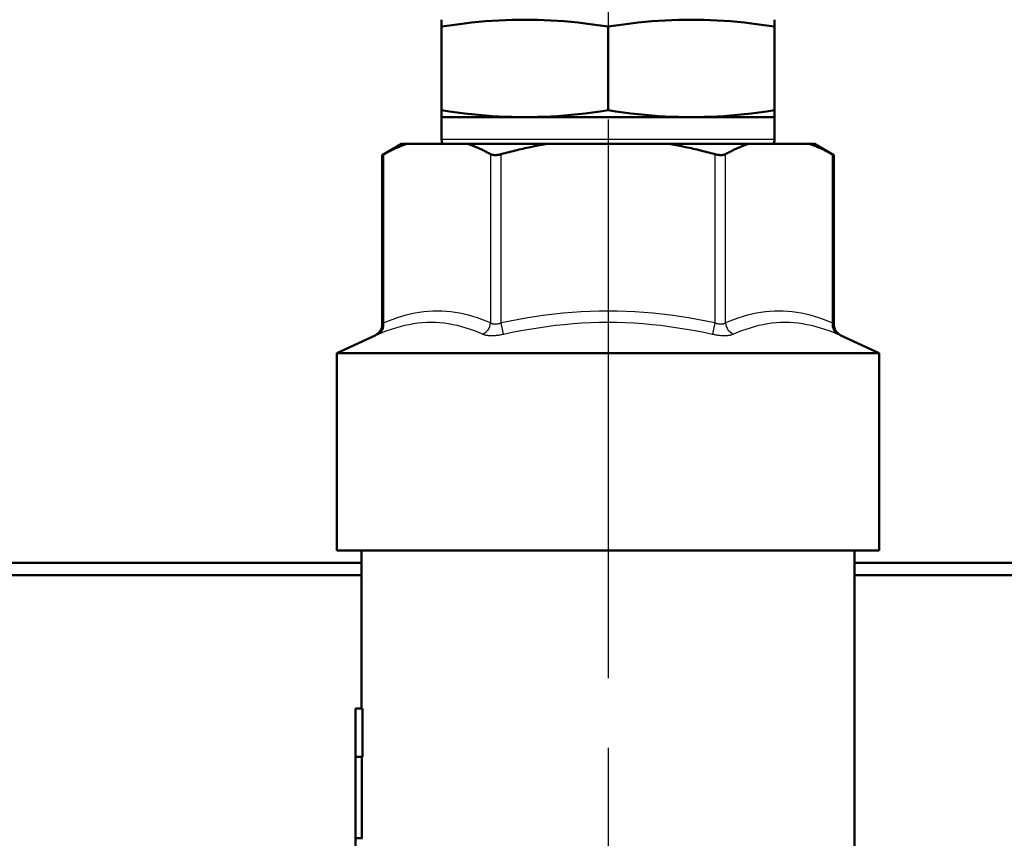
# Model space of a CAD drawing. Header units: millimetres. Extents: x 123 to 1447, y 427 to 1954.
# Tile 17 of 20: x 1209 to 1289, y 1555 to 1622. Entities that reach past the tile are written whole.
import ezdxf

# ---------------------------------------------------------------- set-up
doc = ezdxf.new("R2010")
doc.units = ezdxf.units.MM
doc.header["$LTSCALE"] = 8
doc.linetypes.add('CHAIN', pattern=[0.3543, 0.2362, -0.0295, 0.0591, -0.0295])
for name, color, linetype, lineweight in [('Mittelpunktmarkierung(DIN)', 4, 'CHAIN', 25), ('Sichtbare Kanten(DIN)', 7, 'Continuous', 50), ('Sichtbare tangentiale Kanten(DIN)', 3, 'Continuous', 25)]:
    doc.layers.add(name, color=color, linetype=linetype, lineweight=lineweight)

msp = doc.modelspace()

# ---------------------------------------------------------------- linework, layer by layer
at = {"layer": 'Mittelpunktmarkierung(DIN)', "linetype": 'CHAIN', "ltscale": 23.990969}
msp.add_line((1256.929, 1953.568), (1256.929, 957.332), dxfattribs=at)
at = {"layer": 'Sichtbare Kanten(DIN)'}
for p, q in [((1243.429, 1621.668), (1243.429, 1621.108)), ((1270.43, 1621.108), (1270.43, 1621.668)), ((1243.429, 1614.319), (1243.429, 1621.108)), ((1256.929, 1614.319), (1256.929, 1621.108)), ((1270.43, 1614.319), (1270.43, 1621.108)), ((1243.429, 1614.319), (1243.429, 1613.759)), ((1270.429, 1613.759), (1243.429, 1613.759)), ((1243.429, 1613.759), (1243.429, 1613.759)), ((1243.429, 1613.759), (1243.429, 1611.932)), ((1270.429, 1613.759), (1270.43, 1613.759)), ((1270.429, 1613.759), (1270.429, 1611.932)), ((1270.43, 1613.759), (1270.43, 1614.319)), ((1240.186, 1611.589), (1238.609, 1610.678)), ((1240.606, 1611.589), (1240.186, 1611.589)), ((1245.539, 1611.589), (1240.606, 1611.589)), ((1251.996, 1611.589), (1245.539, 1611.589)), ((1261.862, 1611.589), (1251.996, 1611.589)), ((1268.319, 1611.589), (1261.862, 1611.589)), ((1273.252, 1611.589), (1268.319, 1611.589)), ((1273.672, 1611.589), (1273.252, 1611.589)), ((1273.672, 1611.589), (1275.25, 1610.678)), ((1238.743, 1610.751), (1238.609, 1610.678)), ((1238.609, 1596.942), (1238.609, 1610.678)), ((1275.25, 1610.678), (1275.116, 1610.751)), ((1275.25, 1596.942), (1275.25, 1610.678)), ((1238.031, 1596.035), (1234.929, 1594.589)), ((1275.827, 1596.035), (1278.929, 1594.589)), ((1234.929, 1594.589), (1278.929, 1594.589)), ((1234.929, 1578.589), (1234.929, 1594.589)), ((1278.929, 1578.589), (1278.929, 1594.589)), ((1234.929, 1578.589), (1278.929, 1578.589)), ((1236.929, 1565.764), (1236.929, 1578.589)), ((1276.929, 1547.589), (1276.929, 1578.589)), ((1152.929, 1577.589), (1236.929, 1577.589)), ((1276.929, 1577.589), (1360.929, 1577.589)), ((1236.929, 1576.589), (1151.929, 1576.589)), ((1361.929, 1576.589), (1276.929, 1576.589)), ((1236.429, 1565.764), (1237.012, 1565.764)), ((1236.429, 1561.846), (1236.429, 1565.764)), ((1237.012, 1565.764), (1237.012, 1561.846)), ((1236.429, 1555.225), (1236.429, 1561.846)), ((1236.429, 1561.846), (1237.012, 1561.846)), ((1236.964, 1561.846), (1236.964, 1555.225)), ((1236.429, 1555.225), (1237.012, 1555.225)), ((1236.429, 1551.155), (1236.429, 1555.225))]:
    msp.add_line(p, q, dxfattribs=at)
at = {"layer": 'Sichtbare Kanten(DIN)', "flags": 128}
for points in [[(1243.429, 1621.108), (1244.067, 1621.203), (1244.684, 1621.288), (1245.282, 1621.363), (1245.864, 1621.429), (1246.433, 1621.487), (1246.989, 1621.536), (1247.535, 1621.576), (1248.074, 1621.61), (1248.606, 1621.635), (1249.133, 1621.653), (1249.657, 1621.664), (1250.179, 1621.668), (1250.701, 1621.664), (1251.225, 1621.653), (1251.752, 1621.635), (1252.284, 1621.61), (1252.823, 1621.576), (1253.369, 1621.536), (1253.925, 1621.487), (1254.494, 1621.429), (1255.076, 1621.363), (1255.674, 1621.288), (1256.291, 1621.203), (1256.929, 1621.108)], [(1256.929, 1621.108), (1257.567, 1621.203), (1258.184, 1621.288), (1258.783, 1621.363), (1259.365, 1621.429), (1259.933, 1621.487), (1260.489, 1621.536), (1261.036, 1621.576), (1261.574, 1621.61), (1262.106, 1621.635), (1262.633, 1621.653), (1263.157, 1621.664), (1263.68, 1621.668), (1264.202, 1621.664), (1264.726, 1621.653), (1265.253, 1621.635), (1265.785, 1621.61), (1266.323, 1621.576), (1266.87, 1621.536), (1267.426, 1621.487), (1267.994, 1621.429), (1268.576, 1621.363), (1269.175, 1621.288), (1269.792, 1621.203), (1270.43, 1621.108)], [(1256.929, 1614.319), (1256.291, 1614.223), (1255.674, 1614.139), (1255.076, 1614.063), (1254.494, 1613.997), (1253.925, 1613.94), (1253.369, 1613.891), (1252.823, 1613.85), (1252.284, 1613.817), (1251.752, 1613.792), (1251.225, 1613.773), (1250.701, 1613.763), (1250.179, 1613.759), (1249.657, 1613.763), (1249.133, 1613.773), (1248.606, 1613.792), (1248.074, 1613.817), (1247.535, 1613.85), (1246.989, 1613.891), (1246.433, 1613.94), (1245.864, 1613.997), (1245.282, 1614.063), (1244.684, 1614.139), (1244.067, 1614.223), (1243.429, 1614.319)], [(1270.43, 1614.319), (1269.792, 1614.223), (1269.175, 1614.139), (1268.576, 1614.063), (1267.994, 1613.997), (1267.426, 1613.94), (1266.87, 1613.891), (1266.323, 1613.85), (1265.785, 1613.817), (1265.253, 1613.792), (1264.726, 1613.773), (1264.202, 1613.763), (1263.68, 1613.759), (1263.157, 1613.763), (1262.633, 1613.773), (1262.106, 1613.792), (1261.574, 1613.817), (1261.036, 1613.85), (1260.489, 1613.891), (1259.933, 1613.94), (1259.365, 1613.997), (1258.783, 1614.063), (1258.184, 1614.139), (1257.567, 1614.223), (1256.929, 1614.319)], [(1240.606, 1611.589), (1240.531, 1611.563), (1240.456, 1611.536), (1240.381, 1611.509), (1240.305, 1611.481), (1240.23, 1611.452), (1240.154, 1611.422), (1240.078, 1611.392), (1240.001, 1611.36), (1239.925, 1611.328), (1239.848, 1611.295), (1239.771, 1611.262), (1239.694, 1611.227), (1239.616, 1611.192), (1239.538, 1611.156), (1239.46, 1611.12), (1239.382, 1611.082), (1239.303, 1611.043), (1239.224, 1611.004), (1239.145, 1610.964), (1239.065, 1610.923), (1238.985, 1610.882), (1238.905, 1610.839), (1238.824, 1610.796), (1238.743, 1610.751)], [(1247.403, 1610.751), (1247.322, 1610.796), (1247.241, 1610.839), (1247.161, 1610.882), (1247.081, 1610.923), (1247.001, 1610.964), (1246.922, 1611.004), (1246.843, 1611.043), (1246.764, 1611.082), (1246.686, 1611.12), (1246.608, 1611.156), (1246.53, 1611.192), (1246.452, 1611.227), (1246.375, 1611.262), (1246.298, 1611.295), (1246.221, 1611.328), (1246.144, 1611.36), (1246.068, 1611.392), (1245.992, 1611.422), (1245.916, 1611.452), (1245.84, 1611.481), (1245.765, 1611.509), (1245.689, 1611.536), (1245.614, 1611.563), (1245.539, 1611.589)], [(1251.996, 1611.589), (1251.846, 1611.563), (1251.696, 1611.536), (1251.545, 1611.509), (1251.394, 1611.481), (1251.243, 1611.452), (1251.091, 1611.422), (1250.939, 1611.392), (1250.786, 1611.36), (1250.633, 1611.328), (1250.479, 1611.295), (1250.325, 1611.262), (1250.171, 1611.227), (1250.016, 1611.192), (1249.86, 1611.156), (1249.704, 1611.12), (1249.547, 1611.082), (1249.389, 1611.043), (1249.231, 1611.004), (1249.073, 1610.964), (1248.913, 1610.923), (1248.753, 1610.882), (1248.593, 1610.839), (1248.431, 1610.796), (1248.269, 1610.751)], [(1265.59, 1610.751), (1265.427, 1610.796), (1265.266, 1610.839), (1265.105, 1610.882), (1264.945, 1610.923), (1264.786, 1610.964), (1264.627, 1611.004), (1264.469, 1611.043), (1264.312, 1611.082), (1264.155, 1611.12), (1263.999, 1611.156), (1263.843, 1611.192), (1263.688, 1611.227), (1263.533, 1611.262), (1263.379, 1611.295), (1263.226, 1611.328), (1263.072, 1611.36), (1262.92, 1611.392), (1262.767, 1611.422), (1262.616, 1611.452), (1262.464, 1611.481), (1262.313, 1611.509), (1262.162, 1611.536), (1262.012, 1611.563), (1261.862, 1611.589)], [(1268.319, 1611.589), (1268.244, 1611.563), (1268.169, 1611.536), (1268.094, 1611.509), (1268.018, 1611.481), (1267.942, 1611.452), (1267.867, 1611.422), (1267.79, 1611.392), (1267.714, 1611.36), (1267.638, 1611.328), (1267.561, 1611.295), (1267.484, 1611.262), (1267.406, 1611.227), (1267.329, 1611.192), (1267.251, 1611.156), (1267.173, 1611.12), (1267.094, 1611.082), (1267.016, 1611.043), (1266.937, 1611.004), (1266.857, 1610.964), (1266.778, 1610.923), (1266.698, 1610.882), (1266.617, 1610.839), (1266.537, 1610.796), (1266.456, 1610.751)], [(1275.116, 1610.751), (1275.035, 1610.796), (1274.954, 1610.839), (1274.874, 1610.882), (1274.794, 1610.923), (1274.714, 1610.964), (1274.635, 1611.004), (1274.556, 1611.043), (1274.477, 1611.082), (1274.398, 1611.12), (1274.32, 1611.156), (1274.243, 1611.192), (1274.165, 1611.227), (1274.088, 1611.262), (1274.011, 1611.295), (1273.934, 1611.328), (1273.857, 1611.36), (1273.781, 1611.392), (1273.705, 1611.422), (1273.629, 1611.452), (1273.553, 1611.481), (1273.478, 1611.509), (1273.402, 1611.536), (1273.327, 1611.563), (1273.252, 1611.589)], [(1248.269, 1610.751), (1248.226, 1610.74), (1248.182, 1610.729), (1248.139, 1610.72), (1248.095, 1610.711), (1248.052, 1610.703), (1248.01, 1610.697), (1247.967, 1610.691), (1247.926, 1610.686), (1247.885, 1610.683), (1247.845, 1610.68), (1247.807, 1610.679), (1247.769, 1610.678), (1247.732, 1610.679), (1247.697, 1610.68), (1247.662, 1610.683), (1247.627, 1610.686), (1247.594, 1610.691), (1247.563, 1610.697), (1247.532, 1610.703), (1247.503, 1610.711), (1247.476, 1610.72), (1247.45, 1610.729), (1247.425, 1610.74), (1247.403, 1610.751)], [(1266.456, 1610.751), (1266.433, 1610.74), (1266.409, 1610.729), (1266.383, 1610.72), (1266.355, 1610.711), (1266.326, 1610.703), (1266.296, 1610.697), (1266.264, 1610.691), (1266.231, 1610.686), (1266.197, 1610.683), (1266.162, 1610.68), (1266.126, 1610.679), (1266.09, 1610.678), (1266.052, 1610.679), (1266.013, 1610.68), (1265.973, 1610.683), (1265.933, 1610.686), (1265.891, 1610.691), (1265.849, 1610.697), (1265.806, 1610.703), (1265.763, 1610.711), (1265.72, 1610.72), (1265.676, 1610.729), (1265.633, 1610.74), (1265.59, 1610.751)]]:
    msp.add_lwpolyline(points, dxfattribs=at)
at = {"layer": 'Sichtbare Kanten(DIN)'}
for centre, radius, start, end in [((1244.239, 1611.932), 0.81, 180, 205.1081), ((1269.619, 1611.932), 0.81, 334.8919, 0), ((1237.609, 1596.942), 1, 295, 0), ((1276.25, 1596.942), 1, 180, 245)]:
    msp.add_arc(centre, radius, start, end, dxfattribs=at)
at = {"layer": 'Sichtbare tangentiale Kanten(DIN)'}
for p, q in [((1270.429, 1611.932), (1243.429, 1611.932)), ((1238.743, 1597.054), (1238.743, 1610.751)), ((1247.403, 1610.751), (1247.403, 1597.054)), ((1248.269, 1597.054), (1248.269, 1610.751)), ((1265.59, 1610.751), (1265.59, 1597.054)), ((1266.456, 1597.054), (1266.456, 1610.751)), ((1275.116, 1610.751), (1275.116, 1597.054)), ((1248.461, 1596.148), (1248.269, 1597.054)), ((1265.59, 1597.054), (1265.398, 1596.148))]:
    msp.add_line(p, q, dxfattribs=at)
at = {"layer": 'Sichtbare tangentiale Kanten(DIN)', "flags": 128}
for points in [[(1247.403, 1597.054), (1247.047, 1597.2), (1246.69, 1597.336), (1246.331, 1597.461), (1245.972, 1597.575), (1245.612, 1597.677), (1245.251, 1597.767), (1244.889, 1597.845), (1244.527, 1597.908), (1244.164, 1597.959), (1243.801, 1597.994), (1243.437, 1598.016), (1243.073, 1598.023), (1242.709, 1598.015), (1242.345, 1597.994), (1241.982, 1597.958), (1241.619, 1597.909), (1241.257, 1597.845), (1240.895, 1597.768), (1240.534, 1597.678), (1240.174, 1597.575), (1239.815, 1597.461), (1239.456, 1597.336), (1239.099, 1597.2), (1238.743, 1597.054)], [(1265.59, 1597.054), (1264.877, 1597.2), (1264.163, 1597.336), (1263.446, 1597.461), (1262.728, 1597.575), (1262.008, 1597.677), (1261.286, 1597.767), (1260.563, 1597.844), (1259.839, 1597.908), (1259.113, 1597.958), (1258.387, 1597.994), (1257.659, 1598.016), (1256.931, 1598.023), (1256.203, 1598.015), (1255.475, 1597.994), (1254.748, 1597.958), (1254.023, 1597.909), (1253.298, 1597.845), (1252.575, 1597.768), (1251.853, 1597.678), (1251.132, 1597.575), (1250.413, 1597.461), (1249.696, 1597.336), (1248.982, 1597.2), (1248.269, 1597.054)], [(1275.116, 1597.054), (1274.76, 1597.2), (1274.402, 1597.336), (1274.044, 1597.461), (1273.684, 1597.575), (1273.324, 1597.678), (1272.963, 1597.768), (1272.602, 1597.845), (1272.239, 1597.909), (1271.877, 1597.958), (1271.513, 1597.994), (1271.149, 1598.015), (1270.785, 1598.023), (1270.422, 1598.016), (1270.058, 1597.994), (1269.694, 1597.959), (1269.332, 1597.908), (1268.969, 1597.845), (1268.608, 1597.767), (1268.247, 1597.677), (1267.887, 1597.575), (1267.527, 1597.461), (1267.169, 1597.336), (1266.812, 1597.2), (1266.456, 1597.054)], [(1238.299, 1596.148), (1238.654, 1596.294), (1239.01, 1596.43), (1239.366, 1596.555), (1239.723, 1596.669), (1240.08, 1596.771), (1240.436, 1596.861), (1240.793, 1596.938), (1241.15, 1597.002), (1241.506, 1597.052), (1241.862, 1597.088), (1242.218, 1597.109), (1242.573, 1597.116), (1242.928, 1597.109), (1243.281, 1597.088), (1243.634, 1597.052), (1243.986, 1597.002), (1244.337, 1596.938), (1244.687, 1596.861), (1245.036, 1596.771), (1245.384, 1596.668), (1245.731, 1596.554), (1246.078, 1596.429), (1246.423, 1596.294), (1246.767, 1596.148)], [(1238.743, 1597.054), (1238.732, 1597.045), (1238.722, 1597.037), (1238.712, 1597.029), (1238.703, 1597.021), (1238.694, 1597.013), (1238.686, 1597.006), (1238.677, 1596.999), (1238.67, 1596.993), (1238.662, 1596.987), (1238.656, 1596.981), (1238.649, 1596.975), (1238.643, 1596.971), (1238.638, 1596.966), (1238.633, 1596.962), (1238.628, 1596.958), (1238.624, 1596.954), (1238.621, 1596.951), (1238.617, 1596.949), (1238.615, 1596.947), (1238.613, 1596.945), (1238.611, 1596.943), (1238.61, 1596.942), (1238.609, 1596.942), (1238.609, 1596.942)], [(1248.269, 1597.054), (1248.226, 1597.037), (1248.183, 1597.021), (1248.14, 1597.006), (1248.097, 1596.993), (1248.054, 1596.981), (1248.012, 1596.971), (1247.97, 1596.962), (1247.928, 1596.954), (1247.887, 1596.949), (1247.847, 1596.945), (1247.808, 1596.942), (1247.769, 1596.942), (1247.732, 1596.942), (1247.695, 1596.945), (1247.66, 1596.949), (1247.625, 1596.954), (1247.593, 1596.962), (1247.561, 1596.97), (1247.531, 1596.981), (1247.502, 1596.993), (1247.475, 1597.006), (1247.449, 1597.021), (1247.425, 1597.037), (1247.403, 1597.054)], [(1248.461, 1596.148), (1249.161, 1596.294), (1249.862, 1596.43), (1250.565, 1596.555), (1251.269, 1596.669), (1251.974, 1596.771), (1252.68, 1596.861), (1253.387, 1596.939), (1254.094, 1597.002), (1254.802, 1597.052), (1255.511, 1597.088), (1256.221, 1597.109), (1256.931, 1597.116), (1257.641, 1597.109), (1258.351, 1597.088), (1259.06, 1597.052), (1259.768, 1597.002), (1260.475, 1596.938), (1261.181, 1596.861), (1261.887, 1596.771), (1262.592, 1596.668), (1263.295, 1596.554), (1263.997, 1596.429), (1264.698, 1596.294), (1265.398, 1596.148)], [(1266.456, 1597.054), (1266.433, 1597.037), (1266.409, 1597.021), (1266.384, 1597.006), (1266.356, 1596.993), (1266.328, 1596.981), (1266.297, 1596.97), (1266.266, 1596.962), (1266.233, 1596.954), (1266.199, 1596.949), (1266.163, 1596.945), (1266.127, 1596.942), (1266.089, 1596.942), (1266.051, 1596.942), (1266.011, 1596.945), (1265.971, 1596.949), (1265.93, 1596.954), (1265.889, 1596.962), (1265.847, 1596.971), (1265.804, 1596.981), (1265.762, 1596.993), (1265.719, 1597.006), (1265.675, 1597.021), (1265.632, 1597.037), (1265.59, 1597.054)], [(1267.091, 1596.148), (1267.436, 1596.294), (1267.781, 1596.429), (1268.127, 1596.554), (1268.474, 1596.668), (1268.823, 1596.771), (1269.172, 1596.861), (1269.522, 1596.938), (1269.873, 1597.002), (1270.224, 1597.052), (1270.577, 1597.088), (1270.931, 1597.109), (1271.286, 1597.116), (1271.641, 1597.109), (1271.997, 1597.088), (1272.353, 1597.052), (1272.709, 1597.002), (1273.066, 1596.938), (1273.422, 1596.861), (1273.779, 1596.771), (1274.136, 1596.669), (1274.492, 1596.555), (1274.849, 1596.43), (1275.205, 1596.294), (1275.56, 1596.148)], [(1275.25, 1596.942), (1275.25, 1596.942), (1275.249, 1596.942), (1275.248, 1596.943), (1275.246, 1596.945), (1275.244, 1596.947), (1275.241, 1596.949), (1275.238, 1596.951), (1275.234, 1596.954), (1275.23, 1596.958), (1275.226, 1596.962), (1275.221, 1596.966), (1275.215, 1596.971), (1275.209, 1596.975), (1275.203, 1596.981), (1275.196, 1596.987), (1275.189, 1596.993), (1275.181, 1596.999), (1275.173, 1597.006), (1275.165, 1597.013), (1275.156, 1597.021), (1275.146, 1597.029), (1275.136, 1597.037), (1275.126, 1597.045), (1275.116, 1597.054)], [(1238.031, 1596.035), (1238.032, 1596.036), (1238.033, 1596.036), (1238.036, 1596.037), (1238.039, 1596.039), (1238.043, 1596.04), (1238.049, 1596.043), (1238.055, 1596.045), (1238.062, 1596.048), (1238.07, 1596.052), (1238.079, 1596.055), (1238.089, 1596.06), (1238.1, 1596.064), (1238.112, 1596.069), (1238.125, 1596.075), (1238.139, 1596.08), (1238.153, 1596.086), (1238.168, 1596.093), (1238.185, 1596.1), (1238.202, 1596.107), (1238.219, 1596.114), (1238.238, 1596.122), (1238.257, 1596.131), (1238.278, 1596.139), (1238.299, 1596.148)], [(1246.767, 1596.148), (1246.81, 1596.131), (1246.857, 1596.114), (1246.906, 1596.1), (1246.959, 1596.086), (1247.015, 1596.074), (1247.074, 1596.064), (1247.136, 1596.055), (1247.2, 1596.048), (1247.267, 1596.043), (1247.336, 1596.039), (1247.407, 1596.036), (1247.481, 1596.035), (1247.556, 1596.036), (1247.633, 1596.039), (1247.712, 1596.043), (1247.792, 1596.048), (1247.873, 1596.055), (1247.956, 1596.064), (1248.039, 1596.075), (1248.123, 1596.086), (1248.207, 1596.1), (1248.292, 1596.114), (1248.377, 1596.131), (1248.461, 1596.148)], [(1265.398, 1596.148), (1265.482, 1596.131), (1265.567, 1596.114), (1265.651, 1596.1), (1265.736, 1596.086), (1265.82, 1596.075), (1265.903, 1596.064), (1265.985, 1596.055), (1266.067, 1596.048), (1266.146, 1596.043), (1266.225, 1596.039), (1266.302, 1596.036), (1266.378, 1596.035), (1266.451, 1596.036), (1266.523, 1596.039), (1266.592, 1596.043), (1266.659, 1596.048), (1266.723, 1596.055), (1266.784, 1596.064), (1266.843, 1596.074), (1266.899, 1596.086), (1266.952, 1596.1), (1267.002, 1596.114), (1267.048, 1596.131), (1267.091, 1596.148)], [(1275.56, 1596.148), (1275.581, 1596.139), (1275.601, 1596.131), (1275.621, 1596.122), (1275.639, 1596.114), (1275.657, 1596.107), (1275.674, 1596.1), (1275.69, 1596.093), (1275.706, 1596.086), (1275.72, 1596.08), (1275.734, 1596.075), (1275.746, 1596.069), (1275.758, 1596.064), (1275.769, 1596.06), (1275.779, 1596.055), (1275.788, 1596.052), (1275.796, 1596.048), (1275.804, 1596.045), (1275.81, 1596.043), (1275.815, 1596.04), (1275.819, 1596.039), (1275.823, 1596.037), (1275.825, 1596.036), (1275.827, 1596.036), (1275.827, 1596.035)]]:
    msp.add_lwpolyline(points, dxfattribs=at)
at = {"layer": 'Sichtbare tangentiale Kanten(DIN)'}
for centre, major_axis, start_param, end_param in [((1237.877, 1597.054), (0.39, -0.921), 0.041713, 1.226418), ((1246.537, 1597.054), (0.39, 0.921), 3.872063, 5.056767), ((1267.322, 1597.054), (0.39, -0.921), 4.368011, 5.552715), ((1275.982, 1597.054), (-0.39, -0.921), 5.056767, 6.241472)]:
    msp.add_ellipse(centre, major_axis=major_axis, ratio=0.847254, start_param=start_param, end_param=end_param, dxfattribs=at)

doc.saveas('drawing.dxf')
